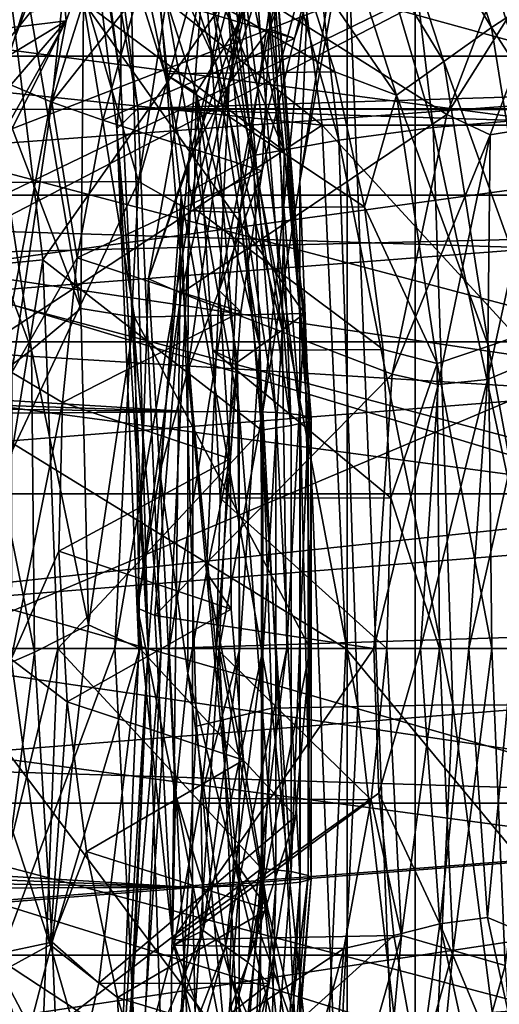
# Model space of a CAD drawing. Header units: metres. Extents: x 26 to 263, y -109 to 109.
# Tile 160 of 256: x 113.78 to 115.5, y -77.58 to -74.04. Entities that reach past the tile are written whole.
import ezdxf

# ---------------------------------------------------------------- set-up
doc = ezdxf.new("R2010")
doc.units = ezdxf.units.M
doc.layers.add('solid_500750', color=7, linetype='CONTINUOUS')

msp = doc.modelspace()

# ---------------------------------------------------------------- linework, layer by layer
at = {"layer": 'solid_500750'}
for points in [[(115.784851, -72.308708, 1.945279), (115.633789, -74.40081, 1.523011), (115.390991, -72.337746, 1.86595)], [(115.390991, -72.337746, 1.86595), (115.633789, -74.40081, 1.523011), (115.026138, -72.398567, 1.862928)], [(114.145111, -74.272369, 2.405981), (113.896538, -72.368439, 2.760988), (114.152443, -72.7994, 2.395519)], [(113.903725, -72.609955, 2.796339), (113.896538, -72.368439, 2.760988), (114.145111, -74.272369, 2.405981)], [(115.026138, -72.398567, 1.862928), (115.265152, -74.431282, 1.525332), (114.692986, -72.483643, 1.946795)], [(115.633789, -74.40081, 1.523011), (115.265152, -74.431282, 1.525332), (115.026138, -72.398567, 1.862928)], [(116.077164, -72.457069, 42.713013), (111.776817, -72.899101, 38.631111), (111.762062, -74.055214, 38.672157)], [(116.078056, -73.535301, 42.740898), (116.077164, -72.457069, 42.713013), (111.762062, -74.055214, 38.672157)], [(130.844025, -74.370224, 44.873901), (99.463753, -74.362961, 23.71574), (99.711678, -72.469185, 23.36167)], [(130.952408, -73.420219, 44.719109), (130.844025, -74.370224, 44.873901), (99.711678, -72.469185, 23.36167)], [(113.903725, -72.609955, 2.796339), (114.206337, -74.362961, 2.661144), (113.95842, -72.469185, 3.015215)], [(144.712799, -73.420189, 25.067234), (113.95842, -72.469185, 3.015215), (114.206337, -74.362961, 2.661144)], [(114.692986, -72.483643, 1.946795), (114.926476, -74.477356, 1.617026), (114.394363, -72.586227, 2.127964)], [(115.265152, -74.431282, 1.525332), (114.926476, -74.477356, 1.617026), (114.692986, -72.483643, 1.946795)], [(113.124817, -73.034081, 6.832487), (114.615341, -72.592262, 4.703796), (114.867424, -74.423073, 4.343787)], [(114.394363, -72.586227, 2.127964), (114.621223, -74.532104, 1.80758), (114.152443, -72.7994, 2.395519)], [(114.926476, -74.477356, 1.617026), (114.621223, -74.532104, 1.80758), (114.394363, -72.586227, 2.127964)], [(114.615341, -72.592262, 4.703796), (116.253647, -72.592262, 5.850949), (116.50573, -74.423073, 5.49094)], [(114.867424, -74.423073, 4.343787), (114.615341, -72.592262, 4.703796), (116.50573, -74.423073, 5.49094)], [(114.131569, -74.436005, 2.470945), (113.903725, -72.609955, 2.796339), (114.145111, -74.272369, 2.405981)], [(114.131569, -74.436005, 2.470945), (114.206337, -74.362961, 2.661144), (113.903725, -72.609955, 2.796339)], [(114.956398, -73.68792, 30.472431), (115.200058, -79.873863, 30.643042), (115.200058, -72.726135, 30.643042)], [(121.562912, -79.873863, 35.098366), (121.562912, -72.726135, 35.098366), (115.200058, -72.726135, 30.643042)], [(121.562912, -79.873863, 35.098366), (115.200058, -72.726135, 30.643042), (115.200058, -79.873863, 30.643042)], [(114.243332, -76.300003, 2.265717), (114.145111, -74.272369, 2.405981), (114.152443, -72.7994, 2.395519)], [(114.243332, -76.300003, 2.265717), (114.152443, -72.7994, 2.395519), (114.362297, -74.679306, 2.095809)], [(114.621223, -74.532104, 1.80758), (114.362297, -74.679306, 2.095809), (114.152443, -72.7994, 2.395519)], [(114.337685, -72.979958, 23.406527), (113.627594, -73.496696, 24.420645), (113.466782, -74.108139, 24.650309)], [(113.949883, -74.049049, 23.960363), (114.337685, -72.979958, 23.406527), (113.466782, -74.108139, 24.650309)], [(113.917213, -73.712761, 22.263577), (114.337685, -72.979958, 23.406527), (113.949883, -74.049049, 23.960363)], [(114.208397, -74.624908, 29.948549), (113.738472, -73.004303, 29.741762), (113.502426, -74.629364, 30.078861)], [(114.208397, -74.624908, 29.948549), (114.458023, -73.000717, 29.592054), (113.738472, -73.004303, 29.741762)], [(114.615433, -73.20295, 29.649426), (114.458023, -73.000717, 29.592054), (114.208397, -74.624908, 29.948549)], [(114.787567, -74.625504, 30.354216), (115.037186, -73.001007, 29.997719), (114.821053, -73.819824, 30.023586)], [(114.956398, -73.68792, 30.472431), (115.037186, -73.001007, 29.997719), (114.787567, -74.625504, 30.354216)], [(113.332474, -74.263718, 6.535927), (113.124817, -73.034081, 6.832487), (114.867424, -74.423073, 4.343787)], [(115.010468, -73.296173, 14.781229), (115.158142, -73.123528, 14.683705), (115.473717, -74.072296, 14.097964)], [(115.473717, -74.072296, 14.097964), (115.158142, -73.123528, 14.683705), (115.645477, -73.959694, 13.963606)], [(114.191269, -73.296852, 14.207658), (114.552589, -74.083435, 13.446465), (114.240471, -73.137665, 14.026541)], [(114.240471, -73.137665, 14.026541), (114.552589, -74.083435, 13.446465), (114.617813, -73.959694, 13.244025)], [(114.393616, -74.730064, 29.966206), (114.615433, -73.20295, 29.649426), (114.208397, -74.624908, 29.948549)], [(114.393616, -74.730064, 29.966206), (114.79303, -73.215355, 29.729666), (114.615433, -73.20295, 29.649426)], [(113.535286, -74.19207, 23.093443), (113.833389, -73.229866, 22.533377), (113.390251, -73.962288, 23.174089)], [(113.717133, -74.263977, 22.940239), (113.833389, -73.229866, 22.533377), (113.535286, -74.19207, 23.093443)], [(113.717133, -74.263977, 22.940239), (114.00132, -73.355209, 22.400118), (113.833389, -73.229866, 22.533377)], [(114.393616, -74.730064, 29.966206), (114.572113, -74.736351, 30.045177), (114.79303, -73.215355, 29.729666)], [(114.79303, -73.215355, 29.729666), (114.572113, -74.736351, 30.045177), (114.821053, -73.819824, 30.023586)], [(114.980156, -73.267548, 22.591862), (114.767746, -74.112053, 22.903542), (114.678421, -74.077438, 23.156347)], [(114.980156, -73.267548, 22.591862), (114.678421, -74.077438, 23.156347), (114.817078, -73.362595, 22.979786)], [(114.980156, -73.267548, 22.591862), (114.917938, -73.676468, 22.614702), (114.767746, -74.112053, 22.903542)], [(113.37722, -73.30793, 13.624923), (113.821846, -74.017174, 12.977483), (113.668442, -74.207779, 13.074845)], [(114.141975, -73.455872, 14.388899), (114.484329, -74.195129, 13.65487), (114.191269, -73.296852, 14.207658)], [(114.191269, -73.296852, 14.207658), (114.484329, -74.195129, 13.65487), (114.552589, -74.083435, 13.446465)], [(114.861542, -73.466293, 14.880726), (115.010468, -73.296173, 14.781229), (115.30365, -74.194618, 14.22824)], [(115.30365, -74.194618, 14.22824), (115.010468, -73.296173, 14.781229), (115.473717, -74.072296, 14.097964)], [(113.897957, -74.340256, 22.788599), (114.00132, -73.355209, 22.400118), (113.717133, -74.263977, 22.940239)], [(113.897957, -74.340256, 22.788599), (114.167679, -73.484283, 22.269201), (114.00132, -73.355209, 22.400118)], [(114.817078, -73.362595, 22.979786), (114.533981, -74.272957, 23.51836), (114.643044, -73.5317, 23.387236)], [(114.678421, -74.077438, 23.156347), (114.533981, -74.272957, 23.51836), (114.817078, -73.362595, 22.979786)], [(144.821198, -74.370201, 24.912437), (144.712799, -73.420189, 25.067234), (114.206337, -74.362961, 2.661144)], [(113.897957, -74.340256, 22.788599), (114.208794, -73.945778, 22.374626), (114.167679, -73.484283, 22.269201)], [(114.141975, -73.455872, 14.388899), (114.16333, -73.792648, 14.437064), (114.303726, -74.238365, 14.162455)], [(114.141975, -73.455872, 14.388899), (114.303726, -74.238365, 14.162455), (114.416023, -74.306686, 13.863334)], [(114.141975, -73.455872, 14.388899), (114.416023, -74.306686, 13.863334), (114.484329, -74.195129, 13.65487)], [(115.133018, -74.314934, 14.359452), (114.77137, -73.785675, 14.869551), (114.861542, -73.466293, 14.880726)], [(115.133018, -74.314934, 14.359452), (114.861542, -73.466293, 14.880726), (115.30365, -74.194618, 14.22824)], [(113.587555, -74.93354, 5.823363), (113.86573, -74.90641, 5.774359), (113.696823, -73.516754, 6.015576)], [(114.527184, -73.962814, 4.8297), (113.696823, -73.516754, 6.015576), (113.86573, -74.90641, 5.774359)], [(116.078056, -73.535301, 42.740898), (111.762062, -74.055214, 38.672157), (111.841072, -75.176857, 38.605049)], [(116.078056, -73.535301, 42.740898), (111.841072, -75.176857, 38.605049), (113.048264, -75.000099, 39.746647)], [(113.343163, -74.957756, 40.024105), (116.078056, -73.535301, 42.740898), (113.048264, -75.000099, 39.746647)], [(117.929298, -74.77594, 29.609571), (113.170486, -74.890312, 26.306263), (113.405899, -73.533005, 25.97007)], [(113.343163, -74.957756, 40.024105), (116.24234, -74.559143, 42.722672), (116.078056, -73.535301, 42.740898)], [(118.079422, -73.857773, 29.395178), (117.929298, -74.77594, 29.609571), (113.405899, -73.533005, 25.97007)], [(114.643044, -73.5317, 23.387236), (114.389397, -74.54718, 23.884525), (114.441422, -73.868965, 23.848318)], [(114.533981, -74.272957, 23.51836), (114.389397, -74.54718, 23.884525), (114.643044, -73.5317, 23.387236)], [(114.607071, -73.937981, 24.010317), (115.313324, -74.384789, 23.756618), (115.626938, -73.558113, 23.308733)], [(115.768501, -73.660477, 23.300928), (115.626938, -73.558113, 23.308733), (115.313324, -74.384789, 23.756618)], [(115.468971, -74.457611, 23.728693), (115.768501, -73.660477, 23.300928), (115.313324, -74.384789, 23.756618)], [(115.657272, -74.427094, 23.722195), (115.768501, -73.660477, 23.300928), (115.468971, -74.457611, 23.728693)], [(114.767746, -74.112053, 22.903542), (114.917938, -73.676468, 22.614702), (114.208794, -73.945778, 22.374626)], [(114.956589, -78.912964, 30.472565), (114.956398, -73.68792, 30.472431), (114.787567, -74.625504, 30.354216)], [(114.956589, -78.912964, 30.472565), (115.200058, -79.873863, 30.643042), (114.956398, -73.68792, 30.472431)], [(107.017784, -73.712761, 17.432543), (113.917213, -73.712761, 22.263577), (113.740059, -74.175003, 22.516577)], [(119.579414, -73.701927, 14.177111), (119.579414, -78.898079, 14.177111), (107.292137, -78.898079, 5.573464)], [(119.579414, -73.701927, 14.177111), (107.292137, -78.898079, 5.573464), (107.292137, -73.701927, 5.573464)], [(120.193787, -76.300003, 14.607295), (110.363953, -73.701927, 7.724376), (110.671829, -75.023483, 7.939949)], [(120.295418, -75.023933, 14.67846), (110.363953, -73.701927, 7.724376), (120.193787, -76.300003, 14.607295)], [(120.603363, -73.701927, 14.894084), (110.363953, -73.701927, 7.724376), (120.295418, -75.023933, 14.67846)], [(111.062851, -74.175003, 11.655588), (117.785126, -73.712761, 16.739622), (110.885696, -73.712761, 11.908588)], [(111.062851, -74.175003, 11.655588), (117.96228, -74.175003, 16.486622), (117.785126, -73.712761, 16.739622)], [(113.740059, -74.175003, 22.516577), (113.917213, -73.712761, 22.263577), (113.949883, -74.049049, 23.960363)], [(89.171173, -73.89682, -14.155154), (114.269974, -73.761429, 3.453646), (114.403091, -75.45134, 3.26348)], [(114.56987, -75.448494, 3.411338), (114.403091, -75.45134, 3.26348), (114.269974, -73.761429, 3.453646)], [(114.56987, -75.448494, 3.411338), (114.269974, -73.761429, 3.453646), (114.437088, -73.761757, 3.600966)], [(114.437088, -73.761757, 3.600966), (114.569, -73.776779, 3.781573), (114.701004, -75.45356, 3.593057)], [(114.56987, -75.448494, 3.411338), (114.437088, -73.761757, 3.600966), (114.701004, -75.45356, 3.593057)], [(114.77137, -73.785675, 14.869551), (114.912743, -74.232246, 14.593316), (114.16333, -73.792648, 14.437064)], [(114.912743, -74.232246, 14.593316), (114.303726, -74.238365, 14.162455), (114.16333, -73.792648, 14.437064)], [(114.569, -73.776779, 3.781573), (114.657654, -73.801018, 3.986025), (114.788399, -75.461731, 3.799303)], [(114.701004, -75.45356, 3.593057), (114.569, -73.776779, 3.781573), (114.788399, -75.461731, 3.799303)], [(114.657654, -73.801018, 3.986025), (114.698593, -73.83326, 4.204049), (114.827667, -75.472595, 4.019713)], [(114.788399, -75.461731, 3.799303), (114.657654, -73.801018, 3.986025), (114.827667, -75.472595, 4.019713)], [(115.133018, -74.314934, 14.359452), (114.912743, -74.232246, 14.593316), (114.77137, -73.785675, 14.869551)], [(114.572113, -74.736351, 30.045177), (114.654694, -75.448692, 30.261173), (114.821053, -73.819824, 30.023586)], [(114.787567, -74.625504, 30.354216), (114.821053, -73.819824, 30.023586), (114.654694, -75.448692, 30.261173)], [(114.698593, -73.83326, 4.204049), (114.689766, -73.871887, 4.424691), (114.816833, -75.485611, 4.243213)], [(114.827667, -75.472595, 4.019713), (114.698593, -73.83326, 4.204049), (114.816833, -75.485611, 4.243213)], [(114.441422, -73.868965, 23.848318), (114.244659, -74.974564, 24.262211), (114.607071, -73.937981, 24.010317)], [(114.389397, -74.54718, 23.884525), (114.244659, -74.974564, 24.262211), (114.441422, -73.868965, 23.848318)], [(114.689766, -73.871887, 4.424691), (114.631607, -73.914948, 4.636864), (114.756447, -75.500122, 4.458573)], [(114.816833, -75.485611, 4.243213), (114.689766, -73.871887, 4.424691), (114.756447, -75.500122, 4.458573)], [(89.263275, -74.595222, -14.232328), (89.171173, -73.89682, -14.155154), (114.403091, -75.45134, 3.26348)], [(114.244659, -74.974564, 24.262211), (114.361671, -75.025185, 24.360785), (114.607071, -73.937981, 24.010317)], [(114.607071, -73.937981, 24.010317), (114.361671, -75.025185, 24.360785), (115.313324, -74.384789, 23.756618)], [(114.756447, -75.500122, 4.458573), (114.631607, -73.914948, 4.636864), (114.527184, -73.962814, 4.8297)], [(114.002213, -75.08075, 12.586162), (113.821846, -74.017174, 12.977483), (114.012238, -73.980499, 12.806619)], [(114.649643, -75.516624, 4.654811), (114.527184, -73.962814, 4.8297), (113.86573, -74.90641, 5.774359)], [(113.897957, -74.340256, 22.788599), (114.080673, -74.405434, 22.631701), (114.208794, -73.945778, 22.374626)], [(114.002213, -75.08075, 12.586162), (114.012238, -73.980499, 12.806619), (114.194054, -75.111038, 12.412485)], [(114.012238, -73.980499, 12.806619), (114.617813, -73.959694, 13.244025), (114.730553, -74.514992, 13.015285)], [(114.012238, -73.980499, 12.806619), (114.730553, -74.514992, 13.015285), (114.803627, -75.0989, 12.842962)], [(114.194054, -75.111038, 12.412485), (114.012238, -73.980499, 12.806619), (114.803627, -75.0989, 12.842962)], [(114.767746, -74.112053, 22.903542), (114.208794, -73.945778, 22.374626), (114.080673, -74.405434, 22.631701)], [(114.756447, -75.500122, 4.458573), (114.527184, -73.962814, 4.8297), (114.649643, -75.516624, 4.654811)], [(114.552589, -74.083435, 13.446465), (114.730553, -74.514992, 13.015285), (114.617813, -73.959694, 13.244025)], [(115.473717, -74.072296, 14.097964), (115.645477, -73.959694, 13.963606), (115.758224, -74.514992, 13.734865)], [(113.949883, -74.049049, 23.960363), (113.346222, -74.746689, 24.822479), (113.267281, -75.405998, 24.935217)], [(113.719925, -75.250092, 24.288782), (113.949883, -74.049049, 23.960363), (113.267281, -75.405998, 24.935217)], [(113.949883, -74.049049, 23.960363), (113.466782, -74.108139, 24.650309), (113.346222, -74.746689, 24.822479)], [(113.59903, -74.673592, 22.717989), (113.949883, -74.049049, 23.960363), (113.719925, -75.250092, 24.288782)], [(113.59903, -74.673592, 22.717989), (113.740059, -74.175003, 22.516577), (113.949883, -74.049049, 23.960363)], [(113.668442, -74.207779, 13.074845), (113.821846, -74.017174, 12.977483), (114.002213, -75.08075, 12.586162)], [(114.484329, -74.195129, 13.65487), (114.723732, -75.15844, 13.067713), (114.552589, -74.083435, 13.446465)], [(114.678421, -74.077438, 23.156347), (114.65258, -74.586838, 23.142357), (114.497925, -75.015465, 23.547691)], [(114.678421, -74.077438, 23.156347), (114.497925, -75.015465, 23.547691), (114.533981, -74.272957, 23.51836)], [(114.552589, -74.083435, 13.446465), (114.723732, -75.15844, 13.067713), (114.730553, -74.514992, 13.015285)], [(114.678421, -74.077438, 23.156347), (114.767746, -74.112053, 22.903542), (114.65258, -74.586838, 23.142357)], [(115.30365, -74.194618, 14.22824), (115.473717, -74.072296, 14.097964), (115.647003, -75.152336, 13.715439)], [(115.647003, -75.152336, 13.715439), (115.473717, -74.072296, 14.097964), (115.758224, -74.514992, 13.734865)], [(114.65258, -74.586838, 23.142357), (114.767746, -74.112053, 22.903542), (114.080673, -74.405434, 22.631701)], [(111.20388, -74.673592, 11.454175), (117.96228, -74.175003, 16.486622), (111.062851, -74.175003, 11.655588)], [(111.20388, -74.673592, 11.454175), (118.10331, -74.673592, 16.285208), (117.96228, -74.175003, 16.486622)], [(113.668442, -74.207779, 13.074845), (113.825783, -75.229324, 12.715965), (113.511002, -74.387497, 13.178494)], [(113.668442, -74.207779, 13.074845), (114.002213, -75.08075, 12.586162), (113.825783, -75.229324, 12.715965)], [(114.416023, -74.306686, 13.863334), (114.643578, -75.215996, 13.293177), (114.484329, -74.195129, 13.65487)], [(114.484329, -74.195129, 13.65487), (114.643578, -75.215996, 13.293177), (114.723732, -75.15844, 13.067713)], [(115.133018, -74.314934, 14.359452), (115.30365, -74.194618, 14.22824), (115.462982, -75.215721, 13.866414)], [(115.462982, -75.215721, 13.866414), (115.30365, -74.194618, 14.22824), (115.647003, -75.152336, 13.715439)], [(114.912743, -74.232246, 14.593316), (115.018318, -74.715866, 14.368195), (114.303726, -74.238365, 14.162455)], [(115.018318, -74.715866, 14.368195), (114.408531, -74.720779, 13.938677), (114.303726, -74.238365, 14.162455)], [(114.416023, -74.306686, 13.863334), (114.303726, -74.238365, 14.162455), (114.408531, -74.720779, 13.938677)], [(115.133018, -74.314934, 14.359452), (115.018318, -74.715866, 14.368195), (114.912743, -74.232246, 14.593316)], [(113.433762, -75.364578, 6.391276), (113.332474, -74.263718, 6.535927), (114.867424, -74.423073, 4.343787)], [(113.75547, -75.310249, 23.126278), (113.897957, -74.340256, 22.788599), (113.717133, -74.263977, 22.940239)], [(114.131569, -74.436005, 2.470945), (114.145111, -74.272369, 2.405981), (114.243332, -76.300003, 2.265717)], [(114.533981, -74.272957, 23.51836), (114.386093, -75.301407, 23.863852), (114.389397, -74.54718, 23.884525)], [(114.497925, -75.015465, 23.547691), (114.386093, -75.301407, 23.863852), (114.533981, -74.272957, 23.51836)], [(114.416023, -74.306686, 13.863334), (114.408531, -74.720779, 13.938677), (114.475266, -75.2313, 13.769279)], [(114.416023, -74.306686, 13.863334), (114.475266, -75.2313, 13.769279), (114.563416, -75.273483, 13.518656)], [(114.416023, -74.306686, 13.863334), (114.563416, -75.273483, 13.518656), (114.643578, -75.215996, 13.293177)], [(115.278831, -75.278008, 14.017641), (115.018318, -74.715866, 14.368195), (115.133018, -74.314934, 14.359452)], [(115.278831, -75.278008, 14.017641), (115.133018, -74.314934, 14.359452), (115.462982, -75.215721, 13.866414)], [(99.463753, -74.362961, 23.71574), (130.756912, -76.300003, 44.99831), (99.380493, -76.300003, 23.834648)], [(130.778717, -75.33213, 44.967159), (130.756912, -76.300003, 44.99831), (99.463753, -74.362961, 23.71574)], [(130.844025, -74.370224, 44.873901), (130.778717, -75.33213, 44.967159), (99.463753, -74.362961, 23.71574)], [(113.75547, -75.310249, 23.126278), (113.989105, -74.898811, 22.836576), (113.897957, -74.340256, 22.788599)], [(113.897957, -74.340256, 22.788599), (113.989105, -74.898811, 22.836576), (114.080673, -74.405434, 22.631701)], [(114.131569, -74.436005, 2.470945), (114.289604, -76.300003, 2.542236), (114.206337, -74.362961, 2.661144)], [(144.88649, -75.332115, 24.819178), (114.206337, -74.362961, 2.661144), (114.289604, -76.300003, 2.542236)], [(144.88649, -75.332115, 24.819178), (144.821198, -74.370201, 24.912437), (114.206337, -74.362961, 2.661144)], [(113.825783, -75.229324, 12.715965), (113.64679, -75.365059, 12.849965), (113.511002, -74.387497, 13.178494)], [(114.361671, -75.025185, 24.360785), (115.118065, -75.315628, 24.035479), (115.313324, -74.384789, 23.756618)], [(115.468971, -74.457611, 23.728693), (115.313324, -74.384789, 23.756618), (115.118065, -75.315628, 24.035479)], [(115.633789, -74.40081, 1.523011), (115.705345, -76.502701, 1.424576), (115.265152, -74.431282, 1.525332)], [(113.433762, -75.364578, 6.391276), (114.867424, -74.423073, 4.343787), (114.952141, -76.300003, 4.222798)], [(114.65258, -74.586838, 23.142357), (114.080673, -74.405434, 22.631701), (113.989105, -74.898811, 22.836576)], [(114.131569, -74.436005, 2.470945), (114.209908, -76.300003, 2.413468), (114.289604, -76.300003, 2.542236)], [(114.131569, -74.436005, 2.470945), (114.243332, -76.300003, 2.265717), (114.209908, -76.300003, 2.413468)], [(114.867424, -74.423073, 4.343787), (116.50573, -74.423073, 5.49094), (116.590446, -76.300003, 5.369951)], [(114.952141, -76.300003, 4.222798), (114.867424, -74.423073, 4.343787), (116.590446, -76.300003, 5.369951)], [(115.265152, -74.431282, 1.525332), (115.335464, -76.502205, 1.428613), (114.926476, -74.477356, 1.617026)], [(115.705345, -76.502701, 1.424576), (115.335464, -76.502205, 1.428613), (115.265152, -74.431282, 1.525332)], [(115.459663, -75.335518, 24.00441), (115.628044, -75.264725, 24.062078), (115.657272, -74.427094, 23.722195)], [(115.459663, -75.335518, 24.00441), (115.657272, -74.427094, 23.722195), (115.468971, -74.457611, 23.728693)], [(115.282585, -75.353447, 23.994879), (115.468971, -74.457611, 23.728693), (115.118065, -75.315628, 24.035479)], [(115.459663, -75.335518, 24.00441), (115.468971, -74.457611, 23.728693), (115.282585, -75.353447, 23.994879)], [(114.926476, -74.477356, 1.617026), (114.994591, -76.508301, 1.52337), (114.621223, -74.532104, 1.80758)], [(115.335464, -76.502205, 1.428613), (114.994591, -76.508301, 1.52337), (114.926476, -74.477356, 1.617026)], [(114.621223, -74.532104, 1.80758), (114.686783, -76.514061, 1.717486), (114.362297, -74.679306, 2.095809)], [(114.994591, -76.508301, 1.52337), (114.686783, -76.514061, 1.717486), (114.621223, -74.532104, 1.80758)], [(114.723732, -75.15844, 13.067713), (114.803627, -75.0989, 12.842962), (114.730553, -74.514992, 13.015285)], [(116.414902, -75.776321, 42.503201), (116.24234, -74.559143, 42.722672), (113.343163, -74.957756, 40.024105)], [(114.389397, -74.54718, 23.884525), (114.285446, -75.665955, 24.168036), (114.244659, -74.974564, 24.262211)], [(114.386093, -75.301407, 23.863852), (114.285446, -75.665955, 24.168036), (114.389397, -74.54718, 23.884525)], [(89.309883, -75.104134, -14.272255), (89.263275, -74.595222, -14.232328), (114.403091, -75.45134, 3.26348)], [(114.575127, -75.092316, 23.327311), (114.65258, -74.586838, 23.142357), (113.989105, -74.898811, 22.836576)], [(114.497925, -75.015465, 23.547691), (114.65258, -74.586838, 23.142357), (114.575127, -75.092316, 23.327311)], [(114.208397, -74.624908, 29.948549), (113.502426, -74.629364, 30.078861), (113.423027, -76.300003, 30.192259)], [(114.124344, -76.300003, 30.068598), (114.208397, -74.624908, 29.948549), (113.423027, -76.300003, 30.192259)], [(114.393616, -74.730064, 29.966206), (114.208397, -74.624908, 29.948549), (114.124344, -76.300003, 30.068598)], [(114.787567, -77.974495, 30.354216), (114.787567, -74.625504, 30.354216), (114.654694, -75.448692, 30.261173)], [(114.956589, -78.912964, 30.472565), (114.787567, -74.625504, 30.354216), (114.787567, -77.974495, 30.354216)], [(111.306374, -75.20002, 11.307795), (118.10331, -74.673592, 16.285208), (111.20388, -74.673592, 11.454175)], [(111.306374, -75.20002, 11.307795), (118.205811, -75.20002, 16.138828), (118.10331, -74.673592, 16.285208)], [(114.243332, -76.300003, 2.265717), (114.362297, -74.679306, 2.095809), (114.315605, -78.484444, 2.162497)], [(114.362297, -74.679306, 2.095809), (114.416176, -76.578743, 2.01887), (114.315605, -78.484444, 2.162497)], [(114.686783, -76.514061, 1.717486), (114.416176, -76.578743, 2.01887), (114.362297, -74.679306, 2.095809)], [(115.018318, -74.715866, 14.368195), (115.085587, -75.227875, 14.197781), (114.408531, -74.720779, 13.938677)], [(115.085587, -75.227875, 14.197781), (114.475266, -75.2313, 13.769279), (114.408531, -74.720779, 13.938677)], [(115.278831, -75.278008, 14.017641), (115.085587, -75.227875, 14.197781), (115.018318, -74.715866, 14.368195)], [(114.319, -76.300003, 30.072769), (114.393616, -74.730064, 29.966206), (114.124344, -76.300003, 30.068598)], [(114.319, -76.300003, 30.072769), (114.572113, -74.736351, 30.045177), (114.393616, -74.730064, 29.966206)], [(114.319, -76.300003, 30.072769), (114.497955, -76.300003, 30.151426), (114.572113, -74.736351, 30.045177)], [(114.572113, -74.736351, 30.045177), (114.497955, -76.300003, 30.151426), (114.654694, -75.448692, 30.261173)], [(117.929298, -74.77594, 29.609571), (117.856262, -75.591934, 29.713882), (113.170486, -74.890312, 26.306263)], [(117.83638, -76.300003, 29.742275), (113.091125, -76.300003, 26.419609), (113.170486, -74.890312, 26.306263)], [(117.856262, -75.591934, 29.713882), (117.83638, -76.300003, 29.742275), (113.170486, -74.890312, 26.306263)], [(113.641159, -76.300003, 5.746387), (113.86573, -74.90641, 5.774359), (113.587555, -74.93354, 5.823363)], [(113.641159, -76.300003, 5.746387), (113.919708, -76.300003, 5.697272), (113.86573, -74.90641, 5.774359)], [(113.75547, -75.310249, 23.126278), (113.936325, -75.417137, 22.986046), (113.989105, -74.898811, 22.836576)], [(114.649643, -75.516624, 4.654811), (113.86573, -74.90641, 5.774359), (113.919708, -76.300003, 5.697272)], [(114.575127, -75.092316, 23.327311), (113.989105, -74.898811, 22.836576), (113.936325, -75.417137, 22.986046)], [(113.502968, -76.087914, 39.844006), (116.414902, -75.776321, 42.503201), (113.343163, -74.957756, 40.024105)], [(114.244659, -74.974564, 24.262211), (114.205688, -76.1558, 24.450754), (114.361671, -75.025185, 24.360785)], [(114.285446, -75.665955, 24.168036), (114.205688, -76.1558, 24.450754), (114.244659, -74.974564, 24.262211)], [(120.193787, -76.300003, 14.607295), (110.671829, -75.023483, 7.939949), (110.773529, -76.300003, 8.011164)], [(114.205688, -76.1558, 24.450754), (114.267685, -76.182022, 24.495007), (114.361671, -75.025185, 24.360785)], [(114.361671, -75.025185, 24.360785), (114.267685, -76.182022, 24.495007), (115.118065, -75.315628, 24.035479)], [(114.497925, -75.015465, 23.547691), (114.45269, -76.027534, 23.745865), (114.386093, -75.301407, 23.863852)], [(114.497925, -75.015465, 23.547691), (114.537407, -75.619438, 23.455523), (114.45269, -76.027534, 23.745865)], [(114.497925, -75.015465, 23.547691), (114.575127, -75.092316, 23.327311), (114.537407, -75.619438, 23.455523)], [(89.340393, -75.626152, -14.298814), (89.309883, -75.104134, -14.272255), (114.403091, -75.45134, 3.26348)], [(113.825783, -75.229324, 12.715965), (114.002213, -75.08075, 12.586162), (114.029968, -76.214775, 12.412791)], [(114.537407, -75.619438, 23.455523), (114.575127, -75.092316, 23.327311), (113.936325, -75.417137, 22.986046)], [(114.029968, -76.214775, 12.412791), (114.002213, -75.08075, 12.586162), (114.194054, -75.111038, 12.412485)], [(114.194054, -75.111038, 12.412485), (114.803627, -75.0989, 12.842962), (114.824348, -76.300003, 12.67874)], [(114.723732, -75.15844, 13.067713), (114.740257, -76.300003, 12.90979), (114.803627, -75.0989, 12.842962)], [(114.740257, -76.300003, 12.90979), (114.824348, -76.300003, 12.67874), (114.803627, -75.0989, 12.842962)], [(114.029968, -76.214775, 12.412791), (114.194054, -75.111038, 12.412485), (114.213715, -76.300003, 12.251168)], [(114.194054, -75.111038, 12.412485), (114.824348, -76.300003, 12.67874), (114.213715, -76.300003, 12.251168)], [(114.643578, -75.215996, 13.293177), (114.656075, -76.300003, 13.14107), (114.723732, -75.15844, 13.067713)], [(114.723732, -75.15844, 13.067713), (114.656075, -76.300003, 13.14107), (114.740257, -76.300003, 12.90979)], [(115.462982, -75.215721, 13.866414), (115.647003, -75.152336, 13.715439), (115.66404, -76.300003, 13.556052)], [(111.368584, -75.745262, 11.218953), (118.205811, -75.20002, 16.138828), (111.306374, -75.20002, 11.307795)], [(111.368584, -75.745262, 11.218953), (118.268013, -75.745262, 16.049986), (118.205811, -75.20002, 16.138828)], [(114.563416, -75.273483, 13.518656), (114.571899, -76.300003, 13.372352), (114.643578, -75.215996, 13.293177)], [(114.643578, -75.215996, 13.293177), (114.571899, -76.300003, 13.372352), (114.656075, -76.300003, 13.14107)], [(115.278831, -75.278008, 14.017641), (115.462982, -75.215721, 13.866414), (115.475502, -76.300003, 13.714258)], [(115.462982, -75.215721, 13.866414), (115.66404, -76.300003, 13.556052), (115.475502, -76.300003, 13.714258)], [(113.825783, -75.229324, 12.715965), (113.836426, -76.313156, 12.56659), (113.64679, -75.365059, 12.849965)], [(113.825783, -75.229324, 12.715965), (114.029968, -76.214775, 12.412791), (113.836426, -76.313156, 12.56659)], [(115.085587, -75.227875, 14.197781), (115.112724, -75.759094, 14.08469), (114.475266, -75.2313, 13.769279)], [(115.112724, -75.759094, 14.08469), (114.502106, -75.760857, 13.656844), (114.475266, -75.2313, 13.769279)], [(114.563416, -75.273483, 13.518656), (114.475266, -75.2313, 13.769279), (114.502106, -75.760857, 13.656844)], [(115.278831, -75.278008, 14.017641), (115.112724, -75.759094, 14.08469), (115.085587, -75.227875, 14.197781)], [(114.563416, -75.273483, 13.518656), (114.487968, -76.300003, 13.602939), (114.571899, -76.300003, 13.372352)], [(114.563416, -75.273483, 13.518656), (114.502106, -75.760857, 13.656844), (114.487968, -76.300003, 13.602939)], [(115.278831, -75.278008, 14.017641), (115.286957, -76.300003, 13.872463), (115.112724, -75.759094, 14.08469)], [(115.278831, -75.278008, 14.017641), (115.475502, -76.300003, 13.714258), (115.286957, -76.300003, 13.872463)], [(115.628044, -75.264725, 24.062078), (115.392494, -76.300003, 24.100338), (115.549873, -76.300003, 24.173725)], [(115.459663, -75.335518, 24.00441), (115.392494, -76.300003, 24.100338), (115.628044, -75.264725, 24.062078)], [(113.752182, -76.337822, 23.265158), (113.936325, -75.417137, 22.986046), (113.75547, -75.310249, 23.126278)], [(114.267685, -76.182022, 24.495007), (115.051773, -76.300003, 24.130148), (115.118065, -75.315628, 24.035479)], [(114.386093, -75.301407, 23.863852), (114.385689, -76.388046, 23.998707), (114.285446, -75.665955, 24.168036)], [(114.45269, -76.027534, 23.745865), (114.385689, -76.388046, 23.998707), (114.386093, -75.301407, 23.863852)], [(115.282585, -75.353447, 23.994879), (115.118065, -75.315628, 24.035479), (115.051773, -76.300003, 24.130148)], [(144.88649, -75.332115, 24.819178), (114.289604, -76.300003, 2.542236), (144.90831, -76.300003, 24.788027)], [(115.282585, -75.353447, 23.994879), (115.051773, -76.300003, 24.130148), (115.21933, -76.300003, 24.08522)], [(115.459663, -75.335518, 24.00441), (115.21933, -76.300003, 24.08522), (115.392494, -76.300003, 24.100338)], [(115.459663, -75.335518, 24.00441), (115.282585, -75.353447, 23.994879), (115.21933, -76.300003, 24.08522)], [(113.433762, -75.364578, 6.391276), (114.952141, -76.300003, 4.222798), (113.460846, -76.300003, 6.352593)], [(113.836426, -76.313156, 12.56659), (113.642097, -76.397346, 12.72207), (113.64679, -75.365059, 12.849965)], [(113.752182, -76.337822, 23.265158), (113.923904, -75.95118, 23.077881), (113.936325, -75.417137, 22.986046)], [(114.537407, -75.619438, 23.455523), (113.936325, -75.417137, 22.986046), (113.923904, -75.95118, 23.077881)], [(89.340393, -75.626152, -14.298814), (114.403091, -75.45134, 3.26348), (114.402756, -77.157196, 3.263962)], [(114.569908, -77.151688, 3.411287), (114.402756, -77.157196, 3.263962), (114.403091, -75.45134, 3.26348)], [(114.569908, -77.151688, 3.411287), (114.403091, -75.45134, 3.26348), (114.56987, -75.448494, 3.411338)], [(114.654694, -77.151306, 30.261173), (114.654694, -75.448692, 30.261173), (114.497955, -76.300003, 30.151426)], [(114.56987, -75.448494, 3.411338), (114.701004, -75.45356, 3.593057), (114.701042, -77.146614, 3.593006)], [(114.569908, -77.151688, 3.411287), (114.56987, -75.448494, 3.411338), (114.701042, -77.146614, 3.593006)], [(114.654694, -77.151306, 30.261173), (114.787567, -77.974495, 30.354216), (114.654694, -75.448692, 30.261173)], [(114.701004, -75.45356, 3.593057), (114.788399, -75.461731, 3.799303), (114.788437, -77.138435, 3.799252)], [(114.701042, -77.146614, 3.593006), (114.701004, -75.45356, 3.593057), (114.788437, -77.138435, 3.799252)], [(114.788399, -75.461731, 3.799303), (114.827667, -75.472595, 4.019713), (114.827705, -77.127556, 4.019663)], [(114.788437, -77.138435, 3.799252), (114.788399, -75.461731, 3.799303), (114.827705, -77.127556, 4.019663)], [(114.816833, -75.485611, 4.243213), (114.756447, -75.500122, 4.458573), (114.756477, -77.099998, 4.458527)], [(114.816872, -77.114532, 4.243165), (114.816833, -75.485611, 4.243213), (114.756477, -77.099998, 4.458527)], [(114.827667, -75.472595, 4.019713), (114.816833, -75.485611, 4.243213), (114.816872, -77.114532, 4.243165)], [(114.827705, -77.127556, 4.019663), (114.827667, -75.472595, 4.019713), (114.816872, -77.114532, 4.243165)], [(114.649445, -77.089104, 4.655093), (114.649643, -75.516624, 4.654811), (113.919708, -76.300003, 5.697272)], [(114.756477, -77.099998, 4.458527), (114.649643, -75.516624, 4.654811), (114.649445, -77.089104, 4.655093)], [(114.756477, -77.099998, 4.458527), (114.756447, -75.500122, 4.458573), (114.649643, -75.516624, 4.654811)], [(89.353859, -76.156181, -14.310679), (89.340393, -75.626152, -14.298814), (114.402756, -77.157196, 3.263962)], [(114.54071, -76.158752, 23.525137), (114.537407, -75.619438, 23.455523), (113.923904, -75.95118, 23.077881)], [(114.45269, -76.027534, 23.745865), (114.537407, -75.619438, 23.455523), (114.54071, -76.158752, 23.525137)], [(114.285446, -75.665955, 24.168036), (114.341042, -76.82209, 24.223679), (114.205688, -76.1558, 24.450754)], [(114.385689, -76.388046, 23.998707), (114.341042, -76.82209, 24.223679), (114.285446, -75.665955, 24.168036)], [(111.389435, -76.300003, 11.189169), (118.268013, -75.745262, 16.049986), (111.368584, -75.745262, 11.218953)], [(111.389435, -76.300003, 11.189169), (118.288872, -76.300003, 16.020203), (118.268013, -75.745262, 16.049986)], [(113.502968, -76.087914, 39.844006), (116.611572, -76.980293, 42.256985), (116.414902, -75.776321, 42.503201)], [(114.502106, -75.760857, 13.656844), (115.098602, -76.300003, 14.030511), (114.487968, -76.300003, 13.602939)], [(115.112724, -75.759094, 14.08469), (115.098602, -76.300003, 14.030511), (114.502106, -75.760857, 13.656844)], [(115.112724, -75.759094, 14.08469), (115.286957, -76.300003, 13.872463), (115.098602, -76.300003, 14.030511)], [(113.752182, -76.337822, 23.265158), (113.952682, -76.491425, 23.110878), (113.923904, -75.95118, 23.077881)], [(114.54071, -76.158752, 23.525137), (113.923904, -75.95118, 23.077881), (113.952682, -76.491425, 23.110878)], [(114.45269, -76.027534, 23.745865), (114.548935, -77.055313, 23.741978), (114.385689, -76.388046, 23.998707)], [(114.45269, -76.027534, 23.745865), (114.54071, -76.158752, 23.525137), (114.585625, -76.7006, 23.535343)], [(114.45269, -76.027534, 23.745865), (114.585625, -76.7006, 23.535343), (114.548935, -77.055313, 23.741978)], [(113.502968, -76.087914, 39.844006), (113.681702, -77.206161, 39.622631), (116.611572, -76.980293, 42.256985)], [(89.349823, -76.688164, -14.307115), (89.353859, -76.156181, -14.310679), (114.402756, -77.157196, 3.263962)], [(114.585625, -76.7006, 23.535343), (114.54071, -76.158752, 23.525137), (113.952682, -76.491425, 23.110878)], [(114.205688, -76.1558, 24.450754), (114.330162, -77.344482, 24.405785), (114.267685, -76.182022, 24.495007)], [(114.341042, -76.82209, 24.223679), (114.330162, -77.344482, 24.405785), (114.205688, -76.1558, 24.450754)], [(114.267685, -76.182022, 24.495007), (114.330162, -77.344482, 24.405785), (115.051773, -76.300003, 24.130148)], [(113.836426, -76.313156, 12.56659), (114.029968, -76.214775, 12.412791), (113.899879, -77.353722, 12.464849)], [(113.899879, -77.353722, 12.464849), (114.029968, -76.214775, 12.412791), (114.213715, -76.300003, 12.251168)], [(130.778717, -77.267883, 44.967159), (99.463753, -78.237045, 23.71574), (99.380493, -76.300003, 23.834648)], [(130.756912, -76.300003, 44.99831), (130.778717, -77.267883, 44.967159), (99.380493, -76.300003, 23.834648)], [(120.603363, -78.898079, 14.894084), (110.773529, -76.300003, 8.011164), (110.671852, -77.576347, 7.939968)], [(120.295403, -77.575951, 14.678448), (120.193787, -76.300003, 14.607295), (110.773529, -76.300003, 8.011164)], [(120.295403, -77.575951, 14.678448), (110.773529, -76.300003, 8.011164), (120.603363, -78.898079, 14.894084)], [(111.368584, -76.854736, 11.218953), (118.268013, -76.854736, 16.049986), (118.288872, -76.300003, 16.020203)], [(111.368584, -76.854736, 11.218953), (118.288872, -76.300003, 16.020203), (111.389435, -76.300003, 11.189169)], [(117.855949, -77.002457, 29.714333), (113.091125, -76.300003, 26.419609), (117.83638, -76.300003, 29.742275)], [(117.855949, -77.002457, 29.714333), (113.170341, -77.708359, 26.30648), (113.091125, -76.300003, 26.419609)], [(114.124344, -76.300003, 30.068598), (113.423027, -76.300003, 30.192259), (113.502426, -77.970634, 30.078861)], [(113.433846, -77.233932, 6.391153), (113.460846, -76.300003, 6.352593), (114.867424, -78.176933, 4.343787)], [(113.460846, -76.300003, 6.352593), (114.952141, -76.300003, 4.222798), (114.867424, -78.176933, 4.343787)], [(114.208397, -77.97509, 29.948549), (114.124344, -76.300003, 30.068598), (113.502426, -77.970634, 30.078861)], [(113.587753, -77.663338, 5.822975), (113.865944, -77.691315, 5.774045), (113.919708, -76.300003, 5.697272)], [(113.587753, -77.663338, 5.822975), (113.919708, -76.300003, 5.697272), (113.641159, -76.300003, 5.746387)], [(114.649445, -77.089104, 4.655093), (113.919708, -76.300003, 5.697272), (113.865944, -77.691315, 5.774045)], [(113.899879, -77.353722, 12.464849), (114.213715, -76.300003, 12.251168), (114.066772, -77.499619, 12.326563)], [(114.243332, -76.300003, 2.265717), (114.315605, -78.484444, 2.162497), (114.064606, -80.331482, 2.520955)], [(114.144989, -78.328362, 2.406165), (114.243332, -76.300003, 2.265717), (114.064606, -80.331482, 2.520955)], [(114.066772, -77.499619, 12.326563), (114.213715, -76.300003, 12.251168), (114.771988, -76.902237, 12.686514)], [(114.208397, -77.97509, 29.948549), (114.319, -76.300003, 30.072769), (114.124344, -76.300003, 30.068598)], [(114.131569, -78.163994, 2.470945), (114.243332, -76.300003, 2.265717), (114.144989, -78.328362, 2.406165)], [(114.131569, -78.163994, 2.470945), (114.206337, -78.237045, 2.661144), (114.289604, -76.300003, 2.542236)], [(114.289604, -76.300003, 2.542236), (114.209908, -76.300003, 2.413468), (114.131569, -78.163994, 2.470945)], [(114.209908, -76.300003, 2.413468), (114.243332, -76.300003, 2.265717), (114.131569, -78.163994, 2.470945)], [(144.90831, -76.300003, 24.788027), (114.289604, -76.300003, 2.542236), (114.206337, -78.237045, 2.661144)], [(144.88649, -77.267868, 24.819176), (144.90831, -76.300003, 24.788027), (114.206337, -78.237045, 2.661144)], [(114.393616, -77.869934, 29.966206), (114.319, -76.300003, 30.072769), (114.208397, -77.97509, 29.948549)], [(114.213715, -76.300003, 12.251168), (114.824348, -76.300003, 12.67874), (114.771988, -76.902237, 12.686514)], [(114.393616, -77.869934, 29.966206), (114.497955, -76.300003, 30.151426), (114.319, -76.300003, 30.072769)], [(114.330162, -77.344482, 24.405785), (115.069992, -76.818649, 24.104126), (115.051773, -76.300003, 24.130148)], [(114.393616, -77.869934, 29.966206), (114.572113, -77.863647, 30.045177), (114.497955, -76.300003, 30.151426)], [(114.432816, -76.836769, 13.607937), (114.487968, -76.300003, 13.602939), (115.042633, -76.842522, 14.03588)], [(114.571899, -76.300003, 13.372352), (114.487968, -76.300003, 13.602939), (114.432816, -76.836769, 13.607937)], [(114.440338, -77.311646, 13.428035), (114.571899, -76.300003, 13.372352), (114.432816, -76.836769, 13.607937)], [(114.656075, -76.300003, 13.14107), (114.571899, -76.300003, 13.372352), (114.440338, -77.311646, 13.428035)], [(114.520592, -77.368126, 13.202313), (114.656075, -76.300003, 13.14107), (114.440338, -77.311646, 13.428035)], [(114.487968, -76.300003, 13.602939), (115.098602, -76.300003, 14.030511), (115.042633, -76.842522, 14.03588)], [(114.654694, -77.151306, 30.261173), (114.497955, -76.300003, 30.151426), (114.572113, -77.863647, 30.045177)], [(114.520592, -77.368126, 13.202313), (114.60083, -77.42469, 12.976607), (114.740257, -76.300003, 12.90979)], [(114.520592, -77.368126, 13.202313), (114.740257, -76.300003, 12.90979), (114.656075, -76.300003, 13.14107)], [(114.60083, -77.42469, 12.976607), (114.771988, -76.902237, 12.686514), (114.824348, -76.300003, 12.67874)], [(114.740257, -76.300003, 12.90979), (114.60083, -77.42469, 12.976607), (114.824348, -76.300003, 12.67874)], [(114.867424, -78.176933, 4.343787), (114.952141, -76.300003, 4.222798), (116.50573, -78.176933, 5.49094)], [(114.952141, -76.300003, 4.222798), (116.590446, -76.300003, 5.369951), (116.50573, -78.176933, 5.49094)], [(115.151741, -77.329704, 13.930973), (115.042633, -76.842522, 14.03588), (115.098602, -76.300003, 14.030511)], [(115.069992, -76.818649, 24.104126), (115.21933, -76.300003, 24.08522), (115.051773, -76.300003, 24.130148)], [(115.069992, -76.818649, 24.104126), (115.2883, -77.287766, 23.986719), (115.21933, -76.300003, 24.08522)], [(115.286957, -76.300003, 13.872463), (115.151741, -77.329704, 13.930973), (115.098602, -76.300003, 14.030511)], [(115.336967, -77.383453, 13.77793), (115.151741, -77.329704, 13.930973), (115.286957, -76.300003, 13.872463)], [(115.392494, -76.300003, 24.100338), (115.21933, -76.300003, 24.08522), (115.2883, -77.287766, 23.986719)], [(115.336967, -77.383453, 13.77793), (115.286957, -76.300003, 13.872463), (115.475502, -76.300003, 13.714258)], [(115.392494, -76.300003, 24.100338), (115.2883, -77.287766, 23.986719), (115.459663, -77.264481, 24.00441)], [(115.336967, -77.383453, 13.77793), (115.475502, -76.300003, 13.714258), (115.522278, -77.436668, 13.624788)], [(115.392494, -76.300003, 24.100338), (115.459663, -77.264481, 24.00441), (115.549873, -76.300003, 24.173725)], [(115.459663, -77.264481, 24.00441), (115.628044, -77.335274, 24.062078), (115.549873, -76.300003, 24.173725)], [(115.475502, -76.300003, 13.714258), (115.66404, -76.300003, 13.556052), (115.522278, -77.436668, 13.624788)], [(113.891953, -77.363205, 23.19973), (113.752182, -76.337822, 23.265158), (113.566086, -76.377426, 23.424471)], [(113.836426, -76.313156, 12.56659), (113.696091, -77.396217, 12.632841), (113.642097, -76.397346, 12.72207)], [(113.836426, -76.313156, 12.56659), (113.899879, -77.353722, 12.464849), (113.696091, -77.396217, 12.632841)], [(113.891953, -77.363205, 23.19973), (113.952682, -76.491425, 23.110878), (113.752182, -76.337822, 23.265158)], [(113.891953, -77.363205, 23.19973), (113.566086, -76.377426, 23.424471), (113.71537, -77.459023, 23.345524)], [(114.385689, -76.388046, 23.998707), (114.536469, -77.469551, 23.917641), (114.341042, -76.82209, 24.223679)], [(114.548935, -77.055313, 23.741978), (114.536469, -77.469551, 23.917641), (114.385689, -76.388046, 23.998707)], [(113.891953, -77.363205, 23.19973), (114.022766, -77.028267, 23.084887), (113.952682, -76.491425, 23.110878)], [(114.585625, -76.7006, 23.535343), (113.952682, -76.491425, 23.110878), (114.022766, -77.028267, 23.084887)], [(114.686783, -76.514061, 1.717486), (114.589714, -78.491676, 1.859519), (114.416176, -76.578743, 2.01887)], [(114.89595, -78.535011, 1.66774), (114.589714, -78.491676, 1.859519), (114.686783, -76.514061, 1.717486)], [(114.994591, -76.508301, 1.52337), (114.89595, -78.535011, 1.66774), (114.686783, -76.514061, 1.717486)], [(115.235634, -78.569016, 1.574747), (114.89595, -78.535011, 1.66774), (114.994591, -76.508301, 1.52337)], [(115.335464, -76.502205, 1.428613), (115.235634, -78.569016, 1.574747), (114.994591, -76.508301, 1.52337)], [(115.604187, -78.600471, 1.572656), (115.235634, -78.569016, 1.574747), (115.335464, -76.502205, 1.428613)], [(115.705345, -76.502701, 1.424576), (115.604187, -78.600471, 1.572656), (115.335464, -76.502205, 1.428613)], [(114.589714, -78.491676, 1.859519), (114.315605, -78.484444, 2.162497), (114.416176, -76.578743, 2.01887)], [(89.328667, -77.211258, -14.288547), (89.349823, -76.688164, -14.307115), (114.402756, -77.157196, 3.263962)], [(114.671944, -77.23526, 23.486399), (114.585625, -76.7006, 23.535343), (114.022766, -77.028267, 23.084887)], [(114.548935, -77.055313, 23.741978), (114.585625, -76.7006, 23.535343), (114.671944, -77.23526, 23.486399)], [(114.330162, -77.344482, 24.405785), (115.124382, -77.329552, 24.026453), (115.069992, -76.818649, 24.104126)], [(114.341042, -76.82209, 24.223679), (114.556664, -77.947456, 24.050795), (114.330162, -77.344482, 24.405785)], [(114.337044, -77.364067, 13.670951), (114.432816, -76.836769, 13.607937), (115.042633, -76.842522, 14.03588)], [(114.440338, -77.311646, 13.428035), (114.432816, -76.836769, 13.607937), (114.337044, -77.364067, 13.670951)], [(114.536469, -77.469551, 23.917641), (114.556664, -77.947456, 24.050795), (114.341042, -76.82209, 24.223679)], [(115.069992, -76.818649, 24.104126), (115.124382, -77.329552, 24.026453), (115.2883, -77.287766, 23.986719)], [(111.306374, -77.399979, 11.307795), (118.205811, -77.399979, 16.138828), (118.268013, -76.854736, 16.049986)], [(111.306374, -77.399979, 11.307795), (118.268013, -76.854736, 16.049986), (111.368584, -76.854736, 11.218953)], [(114.337044, -77.364067, 13.670951), (115.042633, -76.842522, 14.03588), (114.945168, -77.375267, 14.100512)], [(115.151741, -77.329704, 13.930973), (114.945168, -77.375267, 14.100512), (115.042633, -76.842522, 14.03588)], [(114.066772, -77.499619, 12.326563), (114.771988, -76.902237, 12.686514), (114.677124, -77.501068, 12.754373)], [(114.60083, -77.42469, 12.976607), (114.677124, -77.501068, 12.754373), (114.771988, -76.902237, 12.686514)], [(113.681702, -77.206161, 39.622631), (116.806992, -78.180466, 41.993851), (116.611572, -76.980293, 42.256985)], [(117.855949, -77.002457, 29.714333), (117.927887, -77.812569, 29.611588), (113.170341, -77.708359, 26.30648)], [(113.891953, -77.363205, 23.19973), (114.13353, -77.552139, 23.000801), (114.022766, -77.028267, 23.084887)], [(114.671944, -77.23526, 23.486399), (114.022766, -77.028267, 23.084887), (114.13353, -77.552139, 23.000801)], [(114.548935, -77.055313, 23.741978), (114.784737, -78.039551, 23.538788), (114.536469, -77.469551, 23.917641)], [(114.548935, -77.055313, 23.741978), (114.671944, -77.23526, 23.486399), (114.798775, -77.753174, 23.379616)], [(114.548935, -77.055313, 23.741978), (114.798775, -77.753174, 23.379616), (114.784737, -78.039551, 23.538788)], [(114.526566, -78.642441, 4.830588), (114.649445, -77.089104, 4.655093), (113.865944, -77.691315, 5.774045)], [(114.631599, -78.685173, 4.636867), (114.649445, -77.089104, 4.655093), (114.526566, -78.642441, 4.830588)], [(114.631599, -78.685173, 4.636867), (114.756477, -77.099998, 4.458527), (114.649445, -77.089104, 4.655093)], [(114.816872, -77.114532, 4.243165), (114.756477, -77.099998, 4.458527), (114.631599, -78.685173, 4.636867)], [(114.689766, -78.728218, 4.42469), (114.816872, -77.114532, 4.243165), (114.631599, -78.685173, 4.636867)], [(114.827705, -77.127556, 4.019663), (114.816872, -77.114532, 4.243165), (114.689766, -78.728218, 4.42469)], [(89.328667, -77.211258, -14.288547), (114.402756, -77.157196, 3.263962), (114.269028, -78.846504, 3.454995)], [(114.437096, -78.83831, 3.600957), (114.269028, -78.846504, 3.454995), (114.402756, -77.157196, 3.263962)], [(114.437096, -78.83831, 3.600957), (114.402756, -77.157196, 3.263962), (114.569908, -77.151688, 3.411287)], [(114.437096, -78.83831, 3.600957), (114.569908, -77.151688, 3.411287), (114.569008, -78.823288, 3.781565)], [(114.569008, -78.823288, 3.781565), (114.701042, -77.146614, 3.593006), (114.657661, -78.799057, 3.986018)], [(114.569908, -77.151688, 3.411287), (114.701042, -77.146614, 3.593006), (114.569008, -78.823288, 3.781565)], [(114.821053, -78.780174, 30.023586), (114.654694, -77.151306, 30.261173), (114.572113, -77.863647, 30.045177)], [(114.821053, -78.780174, 30.023586), (114.787567, -77.974495, 30.354216), (114.654694, -77.151306, 30.261173)], [(114.657661, -78.799057, 3.986018), (114.788437, -77.138435, 3.799252), (114.698601, -78.766823, 4.204045)], [(114.701042, -77.146614, 3.593006), (114.788437, -77.138435, 3.799252), (114.657661, -78.799057, 3.986018)], [(114.698601, -78.766823, 4.204045), (114.827705, -77.127556, 4.019663), (114.689766, -78.728218, 4.42469)], [(114.788437, -77.138435, 3.799252), (114.827705, -77.127556, 4.019663), (114.698601, -78.766823, 4.204045)], [(89.291603, -77.718552, -14.256458), (89.328667, -77.211258, -14.288547), (114.269028, -78.846504, 3.454995)], [(110.930618, -78.470459, 36.748676), (113.859421, -78.320793, 39.38364), (113.681702, -77.206161, 39.622631)], [(113.681702, -77.206161, 39.622631), (113.859421, -78.320793, 39.38364), (116.806992, -78.180466, 41.993851)], [(113.332832, -78.333427, 6.535408), (113.433846, -77.233932, 6.391153), (114.867424, -78.176933, 4.343787)], [(114.798775, -77.753174, 23.379616), (114.671944, -77.23526, 23.486399), (114.13353, -77.552139, 23.000801)], [(115.459663, -77.264481, 24.00441), (115.2883, -77.287766, 23.986719), (115.657272, -78.172905, 23.722195)], [(115.459663, -77.264481, 24.00441), (115.657272, -78.172905, 23.722195), (115.628044, -77.335274, 24.062078)], [(130.778717, -77.267883, 44.967159), (130.844025, -78.229797, 44.873898), (99.463753, -78.237045, 23.71574)], [(144.821198, -78.229774, 24.912436), (144.88649, -77.267868, 24.819176), (114.206337, -78.237045, 2.661144)], [(115.124382, -77.329552, 24.026453), (115.214127, -77.825066, 23.898287), (115.2883, -77.287766, 23.986719)], [(115.214127, -77.825066, 23.898287), (115.491188, -78.217827, 23.696972), (115.2883, -77.287766, 23.986719)], [(115.657272, -78.172905, 23.722195), (115.2883, -77.287766, 23.986719), (115.491188, -78.217827, 23.696972)], [(114.173805, -78.266151, 13.676472), (114.440338, -77.311646, 13.428035), (114.201721, -77.872589, 13.790442)], [(114.520592, -77.368126, 13.202313), (114.440338, -77.311646, 13.428035), (114.173805, -78.266151, 13.676472)], [(114.440338, -77.311646, 13.428035), (114.337044, -77.364067, 13.670951), (114.201721, -77.872589, 13.790442)], [(114.330162, -77.344482, 24.405785), (114.47123, -77.919151, 24.250757), (115.124382, -77.329552, 24.026453)], [(114.47123, -77.919151, 24.250757), (115.214127, -77.825066, 23.898287), (115.124382, -77.329552, 24.026453)], [(115.151741, -77.329704, 13.930973), (114.876793, -78.299126, 14.189049), (114.945168, -77.375267, 14.100512)], [(115.051842, -78.403877, 14.050958), (114.876793, -78.299126, 14.189049), (115.151741, -77.329704, 13.930973)], [(115.336967, -77.383453, 13.77793), (115.051842, -78.403877, 14.050958), (115.151741, -77.329704, 13.930973)], [(113.615829, -78.431786, 12.736782), (113.899879, -77.353722, 12.464849), (113.93013, -78.082893, 12.453834)], [(113.696091, -77.396217, 12.632841), (113.899879, -77.353722, 12.464849), (113.615829, -78.431786, 12.736782)], [(114.170319, -78.326721, 22.936369), (113.891953, -77.363205, 23.19973), (113.71537, -77.459023, 23.345524)], [(114.170319, -78.326721, 22.936369), (114.13353, -77.552139, 23.000801), (113.891953, -77.363205, 23.19973)], [(113.899879, -77.353722, 12.464849), (114.066772, -77.499619, 12.326563), (113.93013, -78.082893, 12.453834)], [(114.242554, -78.375877, 13.467139), (114.520592, -77.368126, 13.202313), (114.173805, -78.266151, 13.676472)], [(114.201721, -77.872589, 13.790442), (114.337044, -77.364067, 13.670951), (114.945168, -77.375267, 14.100512)], [(114.242554, -78.375877, 13.467139), (114.60083, -77.42469, 12.976607), (114.520592, -77.368126, 13.202313)], [(114.556664, -77.947456, 24.050795), (114.47123, -77.919151, 24.250757), (114.330162, -77.344482, 24.405785)], [(111.20388, -77.926407, 11.454175), (118.10331, -77.926407, 16.285208), (118.205811, -77.399979, 16.138828)], [(111.20388, -77.926407, 11.454175), (118.205811, -77.399979, 16.138828), (111.306374, -77.399979, 11.307795)], [(114.201721, -77.872589, 13.790442), (114.945168, -77.375267, 14.100512), (114.807335, -77.888626, 14.222797)], [(114.876793, -78.299126, 14.189049), (114.807335, -77.888626, 14.222797), (114.945168, -77.375267, 14.100512)], [(115.336967, -77.383453, 13.77793), (115.227196, -78.50766, 13.912474), (115.051842, -78.403877, 14.050958)], [(115.336967, -77.383453, 13.77793), (115.522278, -77.436668, 13.624788), (115.227196, -78.50766, 13.912474)], [(114.242554, -78.375877, 13.467139), (114.311241, -78.485756, 13.257872), (114.60083, -77.42469, 12.976607)], [(114.60083, -77.42469, 12.976607), (114.311241, -78.485756, 13.257872), (114.677124, -77.501068, 12.754373)], [(115.227196, -78.50766, 13.912474), (115.522278, -77.436668, 13.624788), (115.567856, -78.084976, 13.601559)], [(114.010773, -78.473106, 23.057905), (113.71537, -77.459023, 23.345524), (113.539757, -77.559555, 23.490053)], [(114.170319, -78.326721, 22.936369), (113.71537, -77.459023, 23.345524), (114.010773, -78.473106, 23.057905)], [(114.536469, -77.469551, 23.917641), (114.833336, -78.482918, 23.627953), (114.556664, -77.947456, 24.050795)], [(114.784737, -78.039551, 23.538788), (114.833336, -78.482918, 23.627953), (114.536469, -77.469551, 23.917641)], [(113.93013, -78.082893, 12.453834), (114.066772, -77.499619, 12.326563), (114.677124, -77.501068, 12.754373)], [(113.93013, -78.082893, 12.453834), (114.677124, -77.501068, 12.754373), (114.540192, -78.084976, 12.881977)], [(114.311241, -78.485756, 13.257872), (114.540192, -78.084976, 12.881977), (114.677124, -77.501068, 12.754373)], [(113.852837, -78.623749, 23.177252), (113.539757, -77.559555, 23.490053), (113.63739, -78.619499, 23.358837)], [(114.010773, -78.473106, 23.057905), (113.539757, -77.559555, 23.490053), (113.852837, -78.623749, 23.177252)], [(114.798775, -77.753174, 23.379616), (114.13353, -77.552139, 23.000801), (114.283615, -78.053726, 22.860554)], [(114.170319, -78.326721, 22.936369), (114.283615, -78.053726, 22.860554), (114.13353, -77.552139, 23.000801)]]:
    msp.add_3dface(points, dxfattribs=at)

doc.saveas('drawing.dxf')
